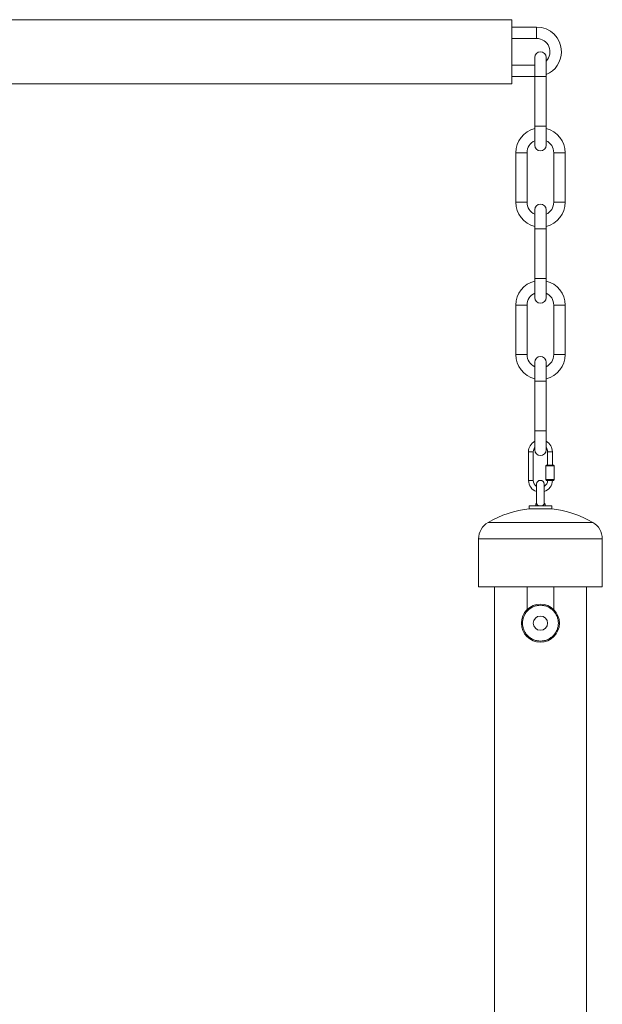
# Model space of a CAD drawing. Header units: millimetres. Extents: x 0 to 594, y 0 to 420.
# Tile 44 of 49: x 504 to 534, y 141 to 193. Entities that reach past the tile are written whole.
import ezdxf

# ---------------------------------------------------------------- set-up
doc = ezdxf.new("R2010")
doc.units = ezdxf.units.MM

msp = doc.modelspace()

# ---------------------------------------------------------------- linework, layer by layer
at = {"color": 7, "linetype": 'Continuous', "lineweight": 15}
for p, q in [((529.44314, 193.1931), (479.44314, 193.1931)), ((529.44314, 189.8231), (529.44314, 193.1931)), ((530.74314, 192.8081), (529.44314, 192.8081)), ((529.44314, 192.2081), (530.74314, 192.2081)), ((530.64314, 190.8081), (529.44314, 190.8081)), ((530.64314, 191.2081), (530.64314, 190.20731)), ((531.24314, 190.2089), (531.24314, 191.2081)), ((479.44314, 189.8231), (529.44314, 189.8231)), ((529.44314, 190.2081), (530.64314, 190.2081)), ((530.64314, 190.20811), (530.64314, 187.6081)), ((531.24314, 187.6081), (531.24314, 190.20811)), ((530.64314, 187.6081), (530.64314, 186.6081)), ((531.24314, 186.6081), (531.24314, 187.6081)), ((529.64314, 186.2081), (529.64314, 183.6081)), ((530.24314, 183.6081), (530.24314, 186.2081)), ((531.64314, 186.20811), (531.64314, 183.6081)), ((532.24314, 183.6081), (532.24314, 186.20811)), ((530.64314, 183.2081), (530.64314, 182.2081)), ((531.24314, 182.2081), (531.24314, 183.2081)), ((530.64314, 182.2081), (530.64314, 179.6081)), ((531.24314, 179.6081), (531.24314, 182.2081)), ((530.64314, 179.6081), (530.64314, 178.6081)), ((531.24314, 178.6081), (531.24314, 179.6081)), ((529.64314, 178.2081), (529.64314, 175.60811)), ((530.24314, 175.60811), (530.24314, 178.2081)), ((531.64314, 178.20811), (531.64314, 175.60811)), ((532.24314, 175.60811), (532.24314, 178.20811)), ((530.64314, 175.2081), (530.64314, 174.20811)), ((531.24314, 174.20811), (531.24314, 175.2081)), ((530.64314, 174.20811), (530.64314, 171.6081)), ((531.24314, 171.6081), (531.24314, 174.20811)), ((530.64314, 171.6081), (530.64314, 170.6081)), ((531.24314, 170.6081), (531.24314, 171.6081)), ((530.31814, 170.50811), (530.31814, 169.00811)), ((530.56814, 169.00811), (530.56814, 170.50811)), ((531.31814, 170.50811), (531.31814, 169.80811)), ((531.56814, 169.80811), (531.56814, 170.50811)), ((531.25814, 169.80811), (531.21814, 169.7681)), ((531.21814, 169.7681), (531.21814, 169.0481)), ((531.44314, 169.7681), (531.21814, 169.7681)), ((531.25814, 169.80811), (531.62814, 169.80811)), ((531.66814, 169.7681), (531.44314, 169.7681)), ((531.66814, 169.7681), (531.62814, 169.80811)), ((531.66814, 169.0481), (531.66814, 169.7681)), ((531.21814, 169.0481), (531.25814, 169.00811)), ((531.21814, 169.0481), (531.66814, 169.0481)), ((531.62814, 169.00811), (531.66814, 169.0481)), ((530.74314, 168.8081), (530.74314, 167.8081)), ((531.14314, 167.8081), (531.14314, 168.8081)), ((531.62814, 169.00811), (531.25814, 169.00811)), ((530.34314, 167.6681), (530.34314, 167.50811)), ((530.34314, 167.6681), (531.54314, 167.6681)), ((530.34314, 167.50811), (531.54314, 167.50811)), ((530.74314, 167.8081), (530.69314, 167.7581)), ((530.69314, 167.7581), (530.69314, 167.6681)), ((530.75773, 167.7581), (530.69314, 167.7581)), ((531.19314, 167.7581), (531.12854, 167.7581)), ((531.19314, 167.7581), (531.14314, 167.8081)), ((531.19314, 167.6681), (531.19314, 167.7581)), ((531.54314, 167.50811), (531.54314, 167.6681)), ((527.69314, 165.93522), (527.69314, 163.40811)), ((534.19314, 163.40811), (534.19314, 165.93522)), ((534.19314, 163.40811), (527.69314, 163.40811)), ((528.53014, 163.40811), (528.53014, 126.9081)), ((530.24314, 162.22225), (530.24314, 163.40811)), ((531.64314, 163.40811), (531.64314, 162.22225)), ((533.35614, 126.9081), (533.35614, 163.40811))]:
    msp.add_line(p, q, dxfattribs=at)
at = {"color": 8, "linetype": 'Continuous', "lineweight": 15}
for p, q in [((530.74314, 192.8081), (530.74314, 192.2081)), ((530.64314, 187.6081), (530.94314, 187.6081)), ((530.94314, 187.6081), (531.24314, 187.6081)), ((530.24314, 186.2081), (529.64314, 186.2081)), ((531.64314, 186.2081), (532.24314, 186.2081)), ((530.24314, 183.6081), (529.64314, 183.6081)), ((531.64314, 183.6081), (532.24314, 183.6081)), ((530.94314, 182.2081), (530.64314, 182.2081)), ((531.24314, 182.2081), (530.94314, 182.2081)), ((530.94314, 179.6081), (530.64314, 179.6081)), ((531.24314, 179.6081), (530.94314, 179.6081)), ((530.24314, 178.2081), (529.64314, 178.2081)), ((531.64314, 178.2081), (532.24314, 178.2081)), ((530.24314, 175.60811), (529.64314, 175.60811)), ((531.64314, 175.60811), (532.24314, 175.60811)), ((530.64314, 174.20811), (530.94314, 174.20811)), ((530.94314, 174.20811), (531.24314, 174.20811)), ((530.64314, 171.6081), (530.94314, 171.6081)), ((530.94314, 171.6081), (531.24314, 171.6081)), ((530.31814, 170.50811), (530.56814, 170.50811)), ((531.56814, 170.50811), (531.31814, 170.50811)), ((530.31814, 169.00811), (530.56814, 169.00811)), ((528.19314, 166.80124), (533.69314, 166.80124)), ((534.19314, 165.93522), (527.69314, 165.93522))]:
    msp.add_line(p, q, dxfattribs=at)
at = {"color": 7, "linetype": 'Continuous', "lineweight": 15}
for radius in [1, 0.375]:
    msp.add_circle((530.94314, 161.5081), radius, dxfattribs=at)
for centre, radius, start, end in [((530.74314, 191.5081), 1.3, 0, 90), ((530.74314, 191.5081), 0.7, 315.584691, 90), ((530.94314, 191.2081), 0.3, 0, 180), ((530.74314, 191.5081), 1.3, 292.619865, 0), ((530.94314, 186.2081), 1.3, 103.342364, 180), ((530.94314, 186.2081), 1.3, 0.004625, 76.657636), ((530.94314, 186.2081), 0.7, 115.376934, 180), ((530.94314, 186.2081), 0.7, 0, 64.623066), ((530.94314, 186.6081), 0.3, 180, 0), ((530.94314, 183.6081), 1.3, 180, 256.657636), ((530.94314, 183.6081), 0.7, 180, 244.623066), ((530.94314, 183.6081), 0.7, 295.376934, 0), ((530.94314, 183.6081), 1.3, 283.342364, 0), ((530.94314, 183.2081), 0.3, 0, 180), ((530.94314, 178.2081), 1.3, 103.342364, 180), ((530.94314, 178.2081), 1.3, 0.004625, 76.657636), ((530.94314, 178.2081), 0.7, 115.376934, 180), ((530.94314, 178.6081), 0.3, 180, 0), ((530.94314, 178.2081), 0.7, 0, 64.623066), ((530.94314, 175.6081), 1.3, 180, 256.657636), ((530.94314, 175.6081), 0.7, 180, 244.623066), ((530.94314, 175.2081), 0.3, 0, 180), ((530.94314, 175.6081), 0.7, 295.376934, 0), ((530.94314, 175.6081), 1.3, 283.342364, 0), ((530.94314, 170.5081), 0.625, 118.685402, 180), ((530.94314, 170.5081), 0.375, 143.130102, 180), ((530.94314, 170.6081), 0.3, 180, 0), ((530.94314, 170.5081), 0.625, 0, 61.314598), ((530.94314, 170.5081), 0.375, 0, 36.869898), ((530.94314, 169.0081), 0.625, 180, 251.337075), ((530.94314, 169.0081), 0.375, 180, 237.769047), ((530.94314, 168.8081), 0.2, 0, 180), ((530.94314, 169.0081), 0.375, 302.230953, 0), ((530.94314, 169.0081), 0.625, 288.662925, 0), ((530.94314, 162.0381), 5.5, 95.987072, 120), ((530.94314, 162.0381), 5.5, 60, 84.012928), ((528.69314, 165.93522), 1, 120, 180), ((533.19314, 165.93522), 1, 0, 60)]:
    msp.add_arc(centre, radius, start, end, dxfattribs=at)
at = {"color": 8, "linetype": 'Continuous', "lineweight": 15}
for points, knots in [([(530.64523, 190.2081), (530.64448, 190.2081), (530.63553, 190.2081), (530.66175, 190.2081), (530.72468, 190.2081), (530.82554, 190.2081), (530.90394, 190.2081), (530.94314, 190.2081)], [0, 0, 0, 0, 0.0223515, 0.26676356, 0.51117482, 0.75558355, 1, 1, 1, 1]), ([(530.94314, 190.2081), (530.98234, 190.2081), (531.06073, 190.2081), (531.16159, 190.2081), (531.22452, 190.2081), (531.25074, 190.2081), (531.2418, 190.2081), (531.24105, 190.2081)], [0, 0, 0, 0, 0.244411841, 0.488822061, 0.733234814, 0.977648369, 1, 1, 1, 1])]:
    msp.add_open_spline(points, degree=3, knots=knots, dxfattribs=at)
at = {"color": 7, "linetype": 'Continuous', "lineweight": 15}
for points, knots in [([(530.74314, 167.8081), (530.74272, 167.8048), (530.74177, 167.79728), (530.75199, 167.77219), (530.75773, 167.7581)], [0, 0, 0, 0, 0.4388075, 1, 1, 1, 1]), ([(530.86414, 167.6681), (530.84936, 167.67368), (530.81484, 167.68672), (530.77938, 167.71826), (530.7638, 167.74694), (530.75773, 167.7581)], [0, 0, 0, 0, 0.31367347, 0.73284204, 1, 1, 1, 1]), ([(531.12854, 167.7581), (531.12103, 167.74478), (531.10446, 167.71542), (531.06748, 167.68422), (531.03389, 167.67304), (531.01907, 167.6681)], [0, 0, 0, 0, 0.31685464, 0.69845665, 1, 1, 1, 1]), ([(531.12854, 167.7581), (531.13508, 167.77671), (531.144, 167.80207), (531.14332, 167.80683), (531.14314, 167.8081)], [0, 0, 0, 0, 0.73351855, 1, 1, 1, 1]), ([(530.94314, 160.56811), (531.00047, 160.57115), (531.11857, 160.57743), (531.29376, 160.62973), (531.46223, 160.71645), (531.61255, 160.83872), (531.73467, 160.98901), (531.82194, 161.15748), (531.87231, 161.33267), (531.88839, 161.5081), (531.87231, 161.68354), (531.82194, 161.85873), (531.73467, 162.02719), (531.61255, 162.17752), (531.46223, 162.29964), (531.29376, 162.3869), (531.11857, 162.43727), (530.94314, 162.45336), (530.76771, 162.43727), (530.59251, 162.3869), (530.42405, 162.29964), (530.27372, 162.17752), (530.15161, 162.02719), (530.06434, 161.85873), (530.01397, 161.68354), (529.99788, 161.5081), (530.01397, 161.33267), (530.06434, 161.15748), (530.15161, 160.98901), (530.27372, 160.83872), (530.42405, 160.71645), (530.59251, 160.62973), (530.76771, 160.57743), (530.88581, 160.57115), (530.94314, 160.56811)], [0, 0, 0, 0, 0.02912884, 0.06000262, 0.09216002, 0.12499984, 0.15783967, 0.18999706, 0.22087085, 0.24999968, 0.27912902, 0.31000281, 0.3421602, 0.37500003, 0.40783985, 0.43999701, 0.4708708, 0.49999968, 0.52912907, 0.56000286, 0.59216002, 0.62499984, 0.65783967, 0.68999683, 0.72087061, 0.75, 0.77912888, 0.81000267, 0.84215983, 0.87499966, 0.90783948, 0.93999687, 0.97087066, 1, 1, 1, 1])]:
    msp.add_open_spline(points, degree=3, knots=knots, dxfattribs=at)

doc.saveas('drawing.dxf')
